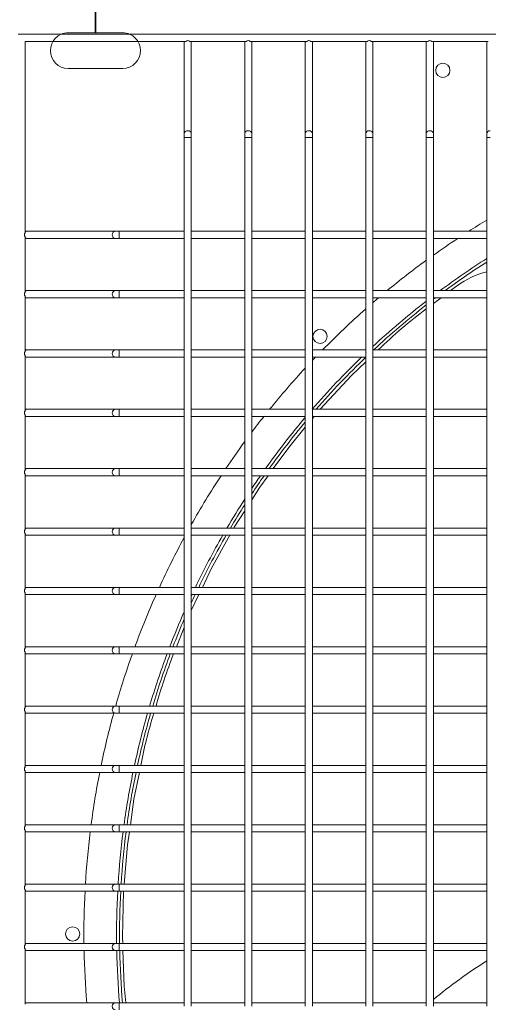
# Model space of a CAD drawing. Header units: millimetres. Extents: x 4 to 3534, y 14 to 98.
# Tile 15 of 161: x 17.1 to 17.298, y 56.733 to 57.147. Entities that reach past the tile are written whole.
import ezdxf

# ---------------------------------------------------------------- set-up
doc = ezdxf.new("R2010")
doc.units = ezdxf.units.MM
doc.header["$MEASUREMENT"] = 0
doc.layers.add('ARQ - EQUIPO CONDENSADORA', color=2, linetype='Continuous')
doc.layers.add('ARQ-TUBULAÇÃO GÁS FREON', color=5, linetype='Continuous', lineweight=35)

msp = doc.modelspace()

# ---------------------------------------------------------------- linework, layer by layer
at = {"layer": 'ARQ - EQUIPO CONDENSADORA', "color": 7, "linetype": 'Continuous', "lineweight": 15}
for p, q in [((17.85550517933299, 57.14125115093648), (17.09950517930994, 57.14125115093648)), ((17.14360417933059, 57.14186315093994), (17.120604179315, 57.14186315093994)), ((17.14360417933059, 57.14186315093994), (17.120604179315, 57.14186315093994)), ((17.17015572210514, 57.13825115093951), (17.10250517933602, 57.13825115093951)), ((17.10250517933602, 57.13825115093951), (17.10250517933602, 57.05760060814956)), ((17.16950517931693, 57.13825115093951), (17.16950517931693, 57.13775115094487)), ((17.16950517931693, 57.13775115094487), (17.16950517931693, 57.09937812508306)), ((17.19565572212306, 57.13825115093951), (17.17185463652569, 57.13825115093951)), ((17.1725051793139, 57.13775115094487), (17.1725051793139, 57.13825115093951)), ((17.1725051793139, 57.09937812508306), (17.1725051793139, 57.13775115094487)), ((17.19500517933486, 57.13825115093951), (17.19500517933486, 57.13775115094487)), ((17.19500517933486, 57.13775115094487), (17.19500517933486, 57.09937812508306)), ((17.22115572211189, 57.13825115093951), (17.19735463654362, 57.13825115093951)), ((17.19800517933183, 57.13775115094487), (17.19800517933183, 57.13825115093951)), ((17.19800517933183, 57.09937812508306), (17.19800517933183, 57.13775115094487)), ((17.22050517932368, 57.13825115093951), (17.22050517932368, 57.13775115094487)), ((17.22050517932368, 57.13775115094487), (17.22050517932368, 57.09937812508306)), ((17.24665572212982, 57.13825115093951), (17.22285463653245, 57.13825115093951)), ((17.22350517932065, 57.13775115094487), (17.22350517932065, 57.13825115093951)), ((17.22350517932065, 57.09937812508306), (17.22350517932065, 57.13775115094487)), ((17.2460051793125, 57.13825115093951), (17.2460051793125, 57.13775115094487)), ((17.2460051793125, 57.13775115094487), (17.2460051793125, 57.09937812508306)), ((17.27215572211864, 57.13825115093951), (17.24835463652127, 57.13825115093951)), ((17.24900517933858, 57.13775115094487), (17.24900517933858, 57.13825115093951)), ((17.24900517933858, 57.09937812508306), (17.24900517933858, 57.13775115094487)), ((17.27150517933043, 57.13825115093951), (17.27150517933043, 57.13775115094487)), ((17.27150517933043, 57.13775115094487), (17.27150517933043, 57.09937812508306)), ((17.29765572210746, 57.13825115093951), (17.2738546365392, 57.13825115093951)), ((17.27450517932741, 57.13775115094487), (17.27450517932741, 57.13825115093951)), ((17.27450517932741, 57.09937812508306), (17.27450517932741, 57.13775115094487)), ((17.29700517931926, 57.13825115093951), (17.29700517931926, 57.13775115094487)), ((17.29700517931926, 57.13775115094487), (17.29700517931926, 57.09937812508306)), ((17.120604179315, 57.12686315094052), (17.14360417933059, 57.12686315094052)), ((17.16950517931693, 57.09937812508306), (17.16950517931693, 57.09770078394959)), ((17.16950517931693, 57.09770078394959), (17.16950517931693, 57.05675115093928)), ((17.17100517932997, 57.09770078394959), (17.16950517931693, 57.09770078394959)), ((17.1725051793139, 57.09770078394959), (17.17100517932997, 57.09770078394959)), ((17.1725051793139, 57.09770078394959), (17.1725051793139, 57.09937812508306)), ((17.1725051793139, 57.05675061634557), (17.1725051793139, 57.09770078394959)), ((17.19500517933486, 57.09937812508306), (17.19500517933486, 57.09770078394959)), ((17.19500517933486, 57.09770078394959), (17.19500517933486, 57.05675115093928)), ((17.19650517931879, 57.09770078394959), (17.19500517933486, 57.09770078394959)), ((17.19800517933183, 57.09770078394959), (17.19650517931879, 57.09770078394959)), ((17.19800517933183, 57.09770078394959), (17.19800517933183, 57.09937812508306)), ((17.19800517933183, 57.05675061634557), (17.19800517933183, 57.09770078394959)), ((17.22050517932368, 57.09937812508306), (17.22050517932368, 57.09770078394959)), ((17.22050517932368, 57.09770078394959), (17.22050517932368, 57.05675115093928)), ((17.22200517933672, 57.09770078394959), (17.22050517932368, 57.09770078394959)), ((17.22350517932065, 57.09770078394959), (17.22200517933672, 57.09770078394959)), ((17.22350517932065, 57.09770078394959), (17.22350517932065, 57.09937812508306)), ((17.22350517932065, 57.05675061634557), (17.22350517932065, 57.09770078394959)), ((17.2460051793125, 57.09937812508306), (17.2460051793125, 57.09770078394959)), ((17.2460051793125, 57.09770078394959), (17.2460051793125, 57.05675115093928)), ((17.24750517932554, 57.09770078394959), (17.2460051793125, 57.09770078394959)), ((17.24900517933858, 57.09770078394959), (17.24750517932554, 57.09770078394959)), ((17.24900517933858, 57.09770078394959), (17.24900517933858, 57.09937812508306)), ((17.24900517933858, 57.05675061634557), (17.24900517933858, 57.09770078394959)), ((17.27150517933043, 57.09937812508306), (17.27150517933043, 57.09770078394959)), ((17.27150517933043, 57.09770078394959), (17.27150517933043, 57.05675115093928)), ((17.27300517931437, 57.09770078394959), (17.27150517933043, 57.09770078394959)), ((17.27450517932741, 57.09770078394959), (17.27300517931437, 57.09770078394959)), ((17.27450517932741, 57.09770078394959), (17.27450517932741, 57.09937812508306)), ((17.27450517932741, 57.05675061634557), (17.27450517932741, 57.09770078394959)), ((17.29700517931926, 57.09937812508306), (17.29700517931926, 57.09770078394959)), ((17.29700517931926, 57.09770078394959), (17.29700517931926, 57.05675115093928)), ((17.2985051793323, 57.09770078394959), (17.29700517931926, 57.09770078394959)), ((17.10300517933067, 57.05825115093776), (17.10250517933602, 57.05825115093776)), ((17.14040409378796, 57.05825115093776), (17.10300517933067, 57.05825115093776)), ((17.14208143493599, 57.05825115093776), (17.14040409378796, 57.05825115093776)), ((17.16950517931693, 57.05825115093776), (17.14208143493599, 57.05825115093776)), ((17.14208143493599, 57.05525115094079), (17.14208143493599, 57.05825115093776)), ((17.19500517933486, 57.05825115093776), (17.1725051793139, 57.05825115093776)), ((17.22050517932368, 57.05825115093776), (17.19800517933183, 57.05825115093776)), ((17.2460051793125, 57.05825115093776), (17.22350517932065, 57.05825115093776)), ((17.27150517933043, 57.05825115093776), (17.24900517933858, 57.05825115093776)), ((17.29700517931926, 57.05825115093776), (17.27450517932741, 57.05825115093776)), ((17.10250517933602, 57.055901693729), (17.10250517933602, 57.03260060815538)), ((17.10250517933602, 57.05525115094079), (17.10300517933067, 57.05525115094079)), ((17.10300517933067, 57.05525115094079), (17.14040409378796, 57.05525115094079)), ((17.14040409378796, 57.05525115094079), (17.14208143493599, 57.05525115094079)), ((17.14208143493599, 57.05525115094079), (17.16950517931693, 57.05525115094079)), ((17.16950517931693, 57.05675115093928), (17.16950517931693, 57.0317511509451)), ((17.1725051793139, 57.03175061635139), (17.1725051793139, 57.05675061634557)), ((17.1725051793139, 57.05525115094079), (17.19500517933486, 57.05525115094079)), ((17.19500517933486, 57.05675115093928), (17.19500517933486, 57.0317511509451)), ((17.19800517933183, 57.03175061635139), (17.19800517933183, 57.05675061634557)), ((17.19800517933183, 57.05525115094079), (17.22050517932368, 57.05525115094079)), ((17.22050517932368, 57.05675115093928), (17.22050517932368, 57.0317511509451)), ((17.22350517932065, 57.03175061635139), (17.22350517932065, 57.05675061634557)), ((17.22350517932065, 57.05525115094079), (17.2460051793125, 57.05525115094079)), ((17.2460051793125, 57.05675115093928), (17.2460051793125, 57.0317511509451)), ((17.24900517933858, 57.03175061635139), (17.24900517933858, 57.05675061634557)), ((17.24900517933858, 57.05525115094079), (17.27150517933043, 57.05525115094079)), ((17.27150517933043, 57.05675115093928), (17.27150517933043, 57.0317511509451)), ((17.27450517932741, 57.03175061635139), (17.27450517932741, 57.05675061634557)), ((17.27450517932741, 57.05525115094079), (17.29700517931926, 57.05525115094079)), ((17.29700517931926, 57.05675115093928), (17.29700517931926, 57.0317511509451)), ((17.28460703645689, 57.03543505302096), (17.28171212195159, 57.03325115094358)), ((17.10300517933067, 57.03325115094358), (17.10250517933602, 57.03325115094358)), ((17.10250517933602, 57.03090169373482), (17.10250517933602, 57.00760060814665)), ((17.10250517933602, 57.03025115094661), (17.10300517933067, 57.03025115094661)), ((17.14040409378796, 57.03325115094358), (17.10300517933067, 57.03325115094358)), ((17.10300517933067, 57.03025115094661), (17.14040409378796, 57.03025115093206)), ((17.14208143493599, 57.03325115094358), (17.14040409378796, 57.03325115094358)), ((17.14040409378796, 57.03025115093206), (17.14208143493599, 57.03025115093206)), ((17.16950517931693, 57.03325115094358), (17.14208143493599, 57.03325115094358)), ((17.14208143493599, 57.03025115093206), (17.14208143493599, 57.03325115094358)), ((17.14208143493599, 57.03025115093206), (17.16950517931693, 57.03025115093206)), ((17.16950517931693, 57.0317511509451), (17.16950517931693, 57.00675115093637)), ((17.19500517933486, 57.03325115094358), (17.1725051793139, 57.03325115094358)), ((17.1725051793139, 57.00675061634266), (17.1725051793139, 57.03175061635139)), ((17.1725051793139, 57.03025115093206), (17.19500517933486, 57.03025115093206)), ((17.19500517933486, 57.0317511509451), (17.19500517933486, 57.00675115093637)), ((17.22050517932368, 57.03325115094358), (17.19800517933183, 57.03325115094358)), ((17.19800517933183, 57.00675061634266), (17.19800517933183, 57.03175061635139)), ((17.19800517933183, 57.03025115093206), (17.22050517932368, 57.03025115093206)), ((17.22050517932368, 57.0317511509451), (17.22050517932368, 57.00675115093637)), ((17.2460051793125, 57.03325115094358), (17.22350517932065, 57.03325115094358)), ((17.22350517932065, 57.00675061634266), (17.22350517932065, 57.03175061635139)), ((17.22350517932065, 57.03025115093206), (17.2460051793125, 57.03025115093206)), ((17.2460051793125, 57.0317511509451), (17.2460051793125, 57.00675115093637)), ((17.27150517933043, 57.03325115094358), (17.24900517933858, 57.03325115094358)), ((17.24900517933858, 57.00675061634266), (17.24900517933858, 57.03175061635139)), ((17.24900517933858, 57.03025115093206), (17.27150517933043, 57.03025115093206)), ((17.27150517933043, 57.0317511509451), (17.27150517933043, 57.00675115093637)), ((17.29700517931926, 57.03325115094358), (17.27450517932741, 57.03325115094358)), ((17.27450517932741, 57.00675061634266), (17.27450517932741, 57.03175061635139)), ((17.27450517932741, 57.03025115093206), (17.29700517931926, 57.03025115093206)), ((17.2777354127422, 57.03025115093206), (17.27450517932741, 57.02781428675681)), ((17.29700517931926, 57.0317511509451), (17.29700517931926, 57.00675115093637)), ((17.10300517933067, 57.00825115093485), (17.10250517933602, 57.00825115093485)), ((17.10250517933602, 57.00590169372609), (17.10250517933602, 56.98260060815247)), ((17.10250517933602, 57.00525115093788), (17.10300517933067, 57.00525115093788)), ((17.14040409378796, 57.00825115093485), (17.10300517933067, 57.00825115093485)), ((17.10300517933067, 57.00525115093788), (17.14040409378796, 57.00525115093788)), ((17.14208143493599, 57.00825115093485), (17.14040409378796, 57.00825115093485)), ((17.14040409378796, 57.00525115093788), (17.14208143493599, 57.00525115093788)), ((17.16950517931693, 57.00825115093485), (17.14208143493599, 57.00825115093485)), ((17.14208143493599, 57.00525115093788), (17.14208143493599, 57.00825115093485)), ((17.14208143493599, 57.00525115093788), (17.16950517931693, 57.00525115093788)), ((17.16950517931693, 57.00675115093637), (17.16950517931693, 56.98175115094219)), ((17.19500517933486, 57.00825115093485), (17.1725051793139, 57.00825115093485)), ((17.1725051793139, 56.98175061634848), (17.1725051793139, 57.00675061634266)), ((17.1725051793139, 57.00525115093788), (17.19500517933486, 57.00525115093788)), ((17.19500517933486, 57.00675115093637), (17.19500517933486, 56.98175115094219)), ((17.22050517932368, 57.00825115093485), (17.19800517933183, 57.00825115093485)), ((17.19800517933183, 56.98175061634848), (17.19800517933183, 57.00675061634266)), ((17.19800517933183, 57.00525115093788), (17.22050517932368, 57.00525115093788)), ((17.22050517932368, 57.00675115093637), (17.22050517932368, 56.98175115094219)), ((17.2460051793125, 57.00825115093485), (17.22350517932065, 57.00825115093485)), ((17.22350517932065, 56.98175061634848), (17.22350517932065, 57.00675061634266)), ((17.22350517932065, 57.00525115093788), (17.2460051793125, 57.00525115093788)), ((17.2460051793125, 57.00675115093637), (17.2460051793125, 56.98175115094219)), ((17.27150517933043, 57.00825115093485), (17.24900517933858, 57.00825115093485)), ((17.24900517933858, 56.98175061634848), (17.24900517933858, 57.00675061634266)), ((17.24900517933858, 57.00525115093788), (17.27150517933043, 57.00525115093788)), ((17.27150517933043, 57.00675115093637), (17.27150517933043, 56.98175115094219)), ((17.29700517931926, 57.00825115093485), (17.27450517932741, 57.00825115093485)), ((17.27450517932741, 56.98175061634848), (17.27450517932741, 57.00675061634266)), ((17.27450517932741, 57.00525115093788), (17.29700517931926, 57.00525115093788)), ((17.29700517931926, 57.00675115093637), (17.29700517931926, 56.98175115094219)), ((17.10300517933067, 56.98325115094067), (17.10250517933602, 56.98325115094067)), ((17.10250517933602, 56.98090169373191), (17.10250517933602, 56.95760060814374)), ((17.10250517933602, 56.9802511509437), (17.10300517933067, 56.9802511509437)), ((17.14040409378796, 56.98325115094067), (17.10300517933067, 56.98325115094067)), ((17.10300517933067, 56.9802511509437), (17.14040409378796, 56.9802511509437)), ((17.14208143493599, 56.98325115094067), (17.14040409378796, 56.98325115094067)), ((17.14040409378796, 56.9802511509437), (17.14208143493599, 56.9802511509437)), ((17.16950517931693, 56.98325115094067), (17.14208143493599, 56.98325115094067)), ((17.14208143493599, 56.9802511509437), (17.14208143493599, 56.98325115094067)), ((17.14208143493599, 56.9802511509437), (17.16950517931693, 56.9802511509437)), ((17.16950517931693, 56.98175115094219), (17.16950517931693, 56.95675115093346)), ((17.19500517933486, 56.98325115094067), (17.1725051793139, 56.98325115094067)), ((17.1725051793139, 56.95675061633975), (17.1725051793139, 56.98175061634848)), ((17.1725051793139, 56.9802511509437), (17.19500517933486, 56.9802511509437)), ((17.19500517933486, 56.98175115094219), (17.19500517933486, 56.95675115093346)), ((17.22050517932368, 56.98325115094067), (17.19800517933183, 56.98325115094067)), ((17.19800517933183, 56.95675061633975), (17.19800517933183, 56.98175061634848)), ((17.19800517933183, 56.9802511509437), (17.22050517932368, 56.9802511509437)), ((17.22050517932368, 56.98175115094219), (17.22050517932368, 56.95675115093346)), ((17.2460051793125, 56.98325115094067), (17.22350517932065, 56.98325115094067)), ((17.22350517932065, 56.95675061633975), (17.22350517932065, 56.98175061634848)), ((17.22350517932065, 56.9802511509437), (17.2460051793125, 56.9802511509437)), ((17.2242661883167, 56.9802511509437), (17.22350517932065, 56.97932773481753)), ((17.2460051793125, 56.98175115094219), (17.2460051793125, 56.95675115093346)), ((17.27150517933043, 56.98325115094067), (17.24900517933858, 56.98325115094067)), ((17.24900517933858, 56.95675061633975), (17.24900517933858, 56.98175061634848)), ((17.24900517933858, 56.9802511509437), (17.27150517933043, 56.9802511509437)), ((17.27150517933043, 56.98175115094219), (17.27150517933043, 56.95675115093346)), ((17.29700517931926, 56.98325115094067), (17.27450517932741, 56.98325115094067)), ((17.27450517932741, 56.95675061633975), (17.27450517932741, 56.98175061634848)), ((17.27450517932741, 56.9802511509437), (17.29700517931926, 56.9802511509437)), ((17.29700517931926, 56.98175115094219), (17.29700517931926, 56.95675115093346)), ((17.10300517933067, 56.95825115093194), (17.10250517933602, 56.95825115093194)), ((17.10250517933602, 56.95590169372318), (17.10250517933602, 56.93260060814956)), ((17.10250517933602, 56.95525115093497), (17.10300517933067, 56.95525115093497)), ((17.14040409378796, 56.95825115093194), (17.10300517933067, 56.95825115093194)), ((17.10300517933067, 56.95525115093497), (17.14040409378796, 56.95525115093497)), ((17.14208143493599, 56.95825115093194), (17.14040409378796, 56.95825115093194)), ((17.14040409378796, 56.95525115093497), (17.14208143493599, 56.95525115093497)), ((17.16950517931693, 56.95825115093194), (17.14208143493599, 56.95825115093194)), ((17.14208143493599, 56.95525115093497), (17.14208143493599, 56.95825115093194)), ((17.14208143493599, 56.95525115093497), (17.16950517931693, 56.95525115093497)), ((17.16950517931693, 56.95675115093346), (17.16950517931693, 56.93175115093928)), ((17.19500517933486, 56.95825115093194), (17.1725051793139, 56.95825115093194)), ((17.1725051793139, 56.93175061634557), (17.1725051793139, 56.95675061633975)), ((17.1725051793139, 56.95525115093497), (17.19500517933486, 56.95525115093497)), ((17.19500517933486, 56.95675115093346), (17.19500517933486, 56.93175115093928)), ((17.22050517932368, 56.95825115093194), (17.19800517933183, 56.95825115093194)), ((17.19800517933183, 56.93175061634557), (17.19800517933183, 56.95675061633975)), ((17.19800517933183, 56.95525115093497), (17.22050517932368, 56.95525115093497)), ((17.22050517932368, 56.95675115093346), (17.22050517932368, 56.93175115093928)), ((17.2460051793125, 56.95825115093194), (17.22350517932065, 56.95825115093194)), ((17.22350517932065, 56.93175061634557), (17.22350517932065, 56.95675061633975)), ((17.22350517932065, 56.95525115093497), (17.2460051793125, 56.95525115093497)), ((17.2460051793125, 56.95675115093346), (17.2460051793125, 56.93175115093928)), ((17.27150517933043, 56.95825115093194), (17.24900517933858, 56.95825115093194)), ((17.24900517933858, 56.93175061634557), (17.24900517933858, 56.95675061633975)), ((17.24900517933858, 56.95525115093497), (17.27150517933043, 56.95525115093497)), ((17.27150517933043, 56.95675115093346), (17.27150517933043, 56.93175115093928)), ((17.29700517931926, 56.95825115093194), (17.27450517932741, 56.95825115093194)), ((17.27450517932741, 56.93175061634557), (17.27450517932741, 56.95675061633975)), ((17.27450517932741, 56.95525115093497), (17.29700517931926, 56.95525115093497)), ((17.29700517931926, 56.95675115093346), (17.29700517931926, 56.93175115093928)), ((17.10300517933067, 56.93325115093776), (17.10250517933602, 56.93325115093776)), ((17.10250517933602, 56.930901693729), (17.10250517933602, 56.90760060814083)), ((17.10250517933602, 56.93025115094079), (17.10300517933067, 56.93025115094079)), ((17.14040409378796, 56.93325115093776), (17.10300517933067, 56.93325115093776)), ((17.10300517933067, 56.93025115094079), (17.14040409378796, 56.93025115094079)), ((17.14208143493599, 56.93325115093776), (17.14040409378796, 56.93325115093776)), ((17.14040409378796, 56.93025115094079), (17.14208143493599, 56.93025115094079)), ((17.16950517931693, 56.93325115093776), (17.14208143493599, 56.93325115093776)), ((17.14208143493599, 56.93025115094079), (17.14208143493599, 56.93325115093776)), ((17.14208143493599, 56.93025115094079), (17.16950517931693, 56.93025115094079)), ((17.16950517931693, 56.93175115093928), (17.16950517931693, 56.90675115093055)), ((17.19500517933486, 56.93325115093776), (17.1725051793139, 56.93325115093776)), ((17.1725051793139, 56.90675061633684), (17.1725051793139, 56.93175061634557)), ((17.1725051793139, 56.93025115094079), (17.19500517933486, 56.93025115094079)), ((17.19500517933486, 56.93175115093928), (17.19500517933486, 56.90675115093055)), ((17.22050517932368, 56.93325115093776), (17.19800517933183, 56.93325115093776)), ((17.19800517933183, 56.90675061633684), (17.19800517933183, 56.93175061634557)), ((17.19800517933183, 56.93025115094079), (17.22050517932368, 56.93025115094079)), ((17.22050517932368, 56.93175115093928), (17.22050517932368, 56.90675115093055)), ((17.2460051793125, 56.93325115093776), (17.22350517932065, 56.93325115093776)), ((17.22350517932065, 56.90675061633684), (17.22350517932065, 56.93175061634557)), ((17.22350517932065, 56.93025115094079), (17.2460051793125, 56.93025115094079)), ((17.2460051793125, 56.93175115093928), (17.2460051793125, 56.90675115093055)), ((17.27150517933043, 56.93325115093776), (17.24900517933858, 56.93325115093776)), ((17.24900517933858, 56.90675061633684), (17.24900517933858, 56.93175061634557)), ((17.24900517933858, 56.93025115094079), (17.27150517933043, 56.93025115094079)), ((17.27150517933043, 56.93175115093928), (17.27150517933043, 56.90675115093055)), ((17.29700517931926, 56.93325115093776), (17.27450517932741, 56.93325115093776)), ((17.27450517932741, 56.90675061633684), (17.27450517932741, 56.93175061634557)), ((17.27450517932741, 56.93025115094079), (17.29700517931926, 56.93025115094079)), ((17.29700517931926, 56.93175115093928), (17.29700517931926, 56.90675115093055)), ((17.10300517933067, 56.90825115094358), (17.10250517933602, 56.90825115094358)), ((17.10250517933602, 56.90590169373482), (17.10250517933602, 56.88260060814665)), ((17.10250517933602, 56.90525115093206), (17.10300517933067, 56.90525115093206)), ((17.14040409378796, 56.90825115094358), (17.10300517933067, 56.90825115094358)), ((17.10300517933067, 56.90525115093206), (17.14040409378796, 56.90525115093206)), ((17.14208143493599, 56.90825115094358), (17.14040409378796, 56.90825115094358)), ((17.14040409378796, 56.90525115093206), (17.14208143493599, 56.90525115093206)), ((17.16950517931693, 56.90825115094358), (17.14208143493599, 56.90825115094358)), ((17.14208143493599, 56.90525115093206), (17.14208143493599, 56.90825115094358)), ((17.14208143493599, 56.90525115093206), (17.16950517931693, 56.90525115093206)), ((17.16950517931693, 56.90675115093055), (17.16950517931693, 56.88175115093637)), ((17.19500517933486, 56.90825115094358), (17.1725051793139, 56.90825115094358)), ((17.1725051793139, 56.88175061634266), (17.1725051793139, 56.90675061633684)), ((17.1725051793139, 56.90525115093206), (17.19500517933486, 56.90525115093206)), ((17.175722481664, 56.90525115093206), (17.1725051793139, 56.89853539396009)), ((17.19500517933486, 56.90675115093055), (17.19500517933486, 56.88175115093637)), ((17.22050517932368, 56.90825115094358), (17.19800517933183, 56.90825115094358)), ((17.19800517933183, 56.88175061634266), (17.19800517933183, 56.90675061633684)), ((17.19800517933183, 56.90525115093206), (17.22050517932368, 56.90525115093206)), ((17.22050517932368, 56.90675115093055), (17.22050517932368, 56.88175115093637)), ((17.2460051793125, 56.90825115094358), (17.22350517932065, 56.90825115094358)), ((17.22350517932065, 56.88175061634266), (17.22350517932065, 56.90675061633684)), ((17.22350517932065, 56.90525115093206), (17.2460051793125, 56.90525115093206)), ((17.2460051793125, 56.90675115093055), (17.2460051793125, 56.88175115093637)), ((17.27150517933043, 56.90825115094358), (17.24900517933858, 56.90825115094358)), ((17.24900517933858, 56.88175061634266), (17.24900517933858, 56.90675061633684)), ((17.24900517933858, 56.90525115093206), (17.27150517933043, 56.90525115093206)), ((17.27150517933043, 56.90675115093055), (17.27150517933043, 56.88175115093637)), ((17.29700517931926, 56.90825115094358), (17.27450517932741, 56.90825115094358)), ((17.27450517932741, 56.88175061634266), (17.27450517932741, 56.90675061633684)), ((17.27450517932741, 56.90525115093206), (17.29700517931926, 56.90525115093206)), ((17.29700517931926, 56.90675115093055), (17.29700517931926, 56.88175115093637)), ((17.16950517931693, 56.89129977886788), (17.16622939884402, 56.88325115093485)), ((17.10300517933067, 56.88325115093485), (17.10250517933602, 56.88325115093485)), ((17.10250517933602, 56.88090169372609), (17.10250517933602, 56.85760060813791)), ((17.10250517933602, 56.88025115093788), (17.10300517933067, 56.88025115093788)), ((17.14040409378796, 56.88325115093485), (17.10300517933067, 56.88325115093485)), ((17.10300517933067, 56.88025115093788), (17.14040409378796, 56.88025115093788)), ((17.14208143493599, 56.88325115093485), (17.14040409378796, 56.88325115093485)), ((17.14040409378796, 56.88025115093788), (17.14208143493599, 56.88025115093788)), ((17.16950517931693, 56.88325115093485), (17.14208143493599, 56.88325115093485)), ((17.14208143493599, 56.88025115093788), (17.14208143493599, 56.88325115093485)), ((17.14208143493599, 56.88025115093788), (17.16950517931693, 56.88025115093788)), ((17.16950517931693, 56.88175115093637), (17.16950517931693, 56.85675115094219)), ((17.19500517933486, 56.88325115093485), (17.1725051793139, 56.88325115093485)), ((17.1725051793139, 56.85675061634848), (17.1725051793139, 56.88175061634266)), ((17.1725051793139, 56.88025115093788), (17.19500517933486, 56.88025115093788)), ((17.19500517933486, 56.88175115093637), (17.19500517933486, 56.85675115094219)), ((17.22050517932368, 56.88325115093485), (17.19800517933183, 56.88325115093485)), ((17.19800517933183, 56.85675061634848), (17.19800517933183, 56.88175061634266)), ((17.19800517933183, 56.88025115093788), (17.22050517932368, 56.88025115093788)), ((17.22050517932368, 56.88175115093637), (17.22050517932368, 56.85675115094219)), ((17.2460051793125, 56.88325115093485), (17.22350517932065, 56.88325115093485)), ((17.22350517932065, 56.85675061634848), (17.22350517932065, 56.88175061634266)), ((17.22350517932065, 56.88025115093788), (17.2460051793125, 56.88025115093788)), ((17.2460051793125, 56.88175115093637), (17.2460051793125, 56.85675115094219)), ((17.27150517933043, 56.88325115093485), (17.24900517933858, 56.88325115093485)), ((17.24900517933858, 56.85675061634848), (17.24900517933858, 56.88175061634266)), ((17.24900517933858, 56.88025115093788), (17.27150517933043, 56.88025115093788)), ((17.27150517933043, 56.88175115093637), (17.27150517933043, 56.85675115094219)), ((17.29700517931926, 56.88325115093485), (17.27450517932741, 56.88325115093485)), ((17.27450517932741, 56.85675061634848), (17.27450517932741, 56.88175061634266)), ((17.27450517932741, 56.88025115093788), (17.29700517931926, 56.88025115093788)), ((17.29700517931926, 56.88175115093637), (17.29700517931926, 56.85675115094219)), ((17.10300517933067, 56.85825115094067), (17.10250517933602, 56.85825115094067)), ((17.10250517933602, 56.85590169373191), (17.10250517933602, 56.83260060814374)), ((17.10250517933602, 56.85525115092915), (17.10300517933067, 56.85525115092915)), ((17.14040409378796, 56.85825115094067), (17.10300517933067, 56.85825115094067)), ((17.10300517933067, 56.85525115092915), (17.14040409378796, 56.85525115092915)), ((17.14208143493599, 56.85825115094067), (17.14040409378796, 56.85825115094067)), ((17.14040409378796, 56.85525115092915), (17.14208143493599, 56.85525115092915)), ((17.16950517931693, 56.85825115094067), (17.14208143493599, 56.85825115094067)), ((17.14208143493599, 56.85525115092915), (17.14208143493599, 56.85825115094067)), ((17.14208143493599, 56.85525115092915), (17.16950517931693, 56.85525115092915)), ((17.16950517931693, 56.85675115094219), (17.16950517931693, 56.83175115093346)), ((17.19500517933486, 56.85825115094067), (17.1725051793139, 56.85825115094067)), ((17.1725051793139, 56.83175061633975), (17.1725051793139, 56.85675061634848)), ((17.1725051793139, 56.85525115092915), (17.19500517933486, 56.85525115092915)), ((17.19500517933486, 56.85675115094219), (17.19500517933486, 56.83175115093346)), ((17.22050517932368, 56.85825115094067), (17.19800517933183, 56.85825115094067)), ((17.19800517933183, 56.83175061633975), (17.19800517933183, 56.85675061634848)), ((17.19800517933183, 56.85525115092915), (17.22050517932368, 56.85525115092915)), ((17.22050517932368, 56.85675115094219), (17.22050517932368, 56.83175115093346)), ((17.2460051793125, 56.85825115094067), (17.22350517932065, 56.85825115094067)), ((17.22350517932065, 56.83175061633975), (17.22350517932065, 56.85675061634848)), ((17.22350517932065, 56.85525115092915), (17.2460051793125, 56.85525115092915)), ((17.2460051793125, 56.85675115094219), (17.2460051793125, 56.83175115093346)), ((17.27150517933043, 56.85825115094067), (17.24900517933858, 56.85825115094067)), ((17.24900517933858, 56.83175061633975), (17.24900517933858, 56.85675061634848)), ((17.24900517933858, 56.85525115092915), (17.27150517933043, 56.85525115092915)), ((17.27150517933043, 56.85675115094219), (17.27150517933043, 56.83175115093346)), ((17.29700517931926, 56.85825115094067), (17.27450517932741, 56.85825115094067)), ((17.27450517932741, 56.83175061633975), (17.27450517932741, 56.85675061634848)), ((17.27450517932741, 56.85525115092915), (17.29700517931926, 56.85525115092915)), ((17.29700517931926, 56.85675115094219), (17.29700517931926, 56.83175115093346)), ((17.10300517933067, 56.83325115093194), (17.10250517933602, 56.83325115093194)), ((17.10250517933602, 56.83090169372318), (17.10250517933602, 56.80760060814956)), ((17.10250517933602, 56.83025115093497), (17.10300517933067, 56.83025115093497)), ((17.14040409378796, 56.83325115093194), (17.10300517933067, 56.83325115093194)), ((17.10300517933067, 56.83025115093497), (17.14040409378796, 56.83025115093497)), ((17.14208143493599, 56.83325115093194), (17.14040409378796, 56.83325115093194)), ((17.14040409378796, 56.83025115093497), (17.14208143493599, 56.83025115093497)), ((17.16950517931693, 56.83325115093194), (17.14208143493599, 56.83325115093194)), ((17.14208143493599, 56.83025115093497), (17.14208143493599, 56.83325115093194)), ((17.14208143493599, 56.83025115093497), (17.16950517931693, 56.83025115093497)), ((17.16950517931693, 56.83175115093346), (17.16950517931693, 56.80675115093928)), ((17.19500517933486, 56.83325115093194), (17.1725051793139, 56.83325115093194)), ((17.1725051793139, 56.80675061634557), (17.1725051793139, 56.83175061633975)), ((17.1725051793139, 56.83025115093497), (17.19500517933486, 56.83025115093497)), ((17.19500517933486, 56.83175115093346), (17.19500517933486, 56.80675115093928)), ((17.22050517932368, 56.83325115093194), (17.19800517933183, 56.83325115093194)), ((17.19800517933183, 56.80675061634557), (17.19800517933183, 56.83175061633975)), ((17.19800517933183, 56.83025115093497), (17.22050517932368, 56.83025115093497)), ((17.22050517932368, 56.83175115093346), (17.22050517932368, 56.80675115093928)), ((17.2460051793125, 56.83325115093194), (17.22350517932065, 56.83325115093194)), ((17.22350517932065, 56.80675061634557), (17.22350517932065, 56.83175061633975)), ((17.22350517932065, 56.83025115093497), (17.2460051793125, 56.83025115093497)), ((17.2460051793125, 56.83175115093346), (17.2460051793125, 56.80675115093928)), ((17.27150517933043, 56.83325115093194), (17.24900517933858, 56.83325115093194)), ((17.24900517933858, 56.80675061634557), (17.24900517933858, 56.83175061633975)), ((17.24900517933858, 56.83025115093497), (17.27150517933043, 56.83025115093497)), ((17.27150517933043, 56.83175115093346), (17.27150517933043, 56.80675115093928)), ((17.29700517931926, 56.83325115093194), (17.27450517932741, 56.83325115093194)), ((17.27450517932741, 56.80675061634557), (17.27450517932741, 56.83175061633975)), ((17.27450517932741, 56.83025115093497), (17.29700517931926, 56.83025115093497)), ((17.29700517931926, 56.83175115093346), (17.29700517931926, 56.80675115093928)), ((17.10300517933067, 56.80825115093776), (17.10250517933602, 56.80825115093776)), ((17.10250517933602, 56.805901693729), (17.10250517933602, 56.78260060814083)), ((17.10250517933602, 56.80525115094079), (17.10300517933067, 56.80525115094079)), ((17.14040409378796, 56.80825115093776), (17.10300517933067, 56.80825115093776)), ((17.10300517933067, 56.80525115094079), (17.14040409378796, 56.80525115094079)), ((17.14208143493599, 56.80825115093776), (17.14040409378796, 56.80825115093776)), ((17.14040409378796, 56.80525115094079), (17.14208143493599, 56.80525115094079)), ((17.16950517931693, 56.80825115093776), (17.14208143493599, 56.80825115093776)), ((17.14208143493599, 56.80525115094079), (17.14208143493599, 56.80825115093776)), ((17.14208143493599, 56.80525115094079), (17.16950517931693, 56.80525115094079)), ((17.16950517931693, 56.80675115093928), (17.16950517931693, 56.78175115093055)), ((17.19500517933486, 56.80825115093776), (17.1725051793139, 56.80825115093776)), ((17.1725051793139, 56.78175061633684), (17.1725051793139, 56.80675061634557)), ((17.1725051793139, 56.80525115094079), (17.19500517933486, 56.80525115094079)), ((17.19500517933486, 56.80675115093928), (17.19500517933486, 56.78175115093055)), ((17.22050517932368, 56.80825115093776), (17.19800517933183, 56.80825115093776)), ((17.19800517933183, 56.78175061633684), (17.19800517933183, 56.80675061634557)), ((17.19800517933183, 56.80525115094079), (17.22050517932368, 56.80525115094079)), ((17.22050517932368, 56.80675115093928), (17.22050517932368, 56.78175115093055)), ((17.2460051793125, 56.80825115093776), (17.22350517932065, 56.80825115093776)), ((17.22350517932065, 56.78175061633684), (17.22350517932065, 56.80675061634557)), ((17.22350517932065, 56.80525115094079), (17.2460051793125, 56.80525115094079)), ((17.2460051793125, 56.80675115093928), (17.2460051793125, 56.78175115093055)), ((17.27150517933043, 56.80825115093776), (17.24900517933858, 56.80825115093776)), ((17.24900517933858, 56.78175061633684), (17.24900517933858, 56.80675061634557)), ((17.24900517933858, 56.80525115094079), (17.27150517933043, 56.80525115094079)), ((17.27150517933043, 56.80675115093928), (17.27150517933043, 56.78175115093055)), ((17.29700517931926, 56.80825115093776), (17.27450517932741, 56.80825115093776)), ((17.27450517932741, 56.78175061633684), (17.27450517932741, 56.80675061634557)), ((17.27450517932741, 56.80525115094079), (17.29700517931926, 56.80525115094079)), ((17.29700517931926, 56.80675115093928), (17.29700517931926, 56.78175115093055)), ((17.10300517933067, 56.78325115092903), (17.10250517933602, 56.78325115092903)), ((17.10250517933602, 56.78090169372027), (17.10250517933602, 56.75760060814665)), ((17.14040409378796, 56.78325115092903), (17.10300517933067, 56.78325115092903)), ((17.14208143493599, 56.78325115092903), (17.14040409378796, 56.78325115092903)), ((17.16950517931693, 56.78325115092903), (17.14208143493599, 56.78325115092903)), ((17.14208143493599, 56.78025115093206), (17.14208143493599, 56.78325115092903)), ((17.16950517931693, 56.78175115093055), (17.16950517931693, 56.75675115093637)), ((17.19500517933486, 56.78325115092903), (17.1725051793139, 56.78325115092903)), ((17.1725051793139, 56.75675061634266), (17.1725051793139, 56.78175061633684)), ((17.19500517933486, 56.78175115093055), (17.19500517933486, 56.75675115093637)), ((17.22050517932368, 56.78325115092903), (17.19800517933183, 56.78325115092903)), ((17.19800517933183, 56.75675061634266), (17.19800517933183, 56.78175061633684)), ((17.22050517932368, 56.78175115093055), (17.22050517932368, 56.75675115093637)), ((17.2460051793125, 56.78325115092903), (17.22350517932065, 56.78325115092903)), ((17.22350517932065, 56.75675061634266), (17.22350517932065, 56.78175061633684)), ((17.2460051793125, 56.78175115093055), (17.2460051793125, 56.75675115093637)), ((17.27150517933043, 56.78325115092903), (17.24900517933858, 56.78325115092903)), ((17.24900517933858, 56.75675061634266), (17.24900517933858, 56.78175061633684)), ((17.27150517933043, 56.78175115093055), (17.27150517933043, 56.75675115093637)), ((17.29700517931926, 56.78325115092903), (17.27450517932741, 56.78325115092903)), ((17.27450517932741, 56.75675061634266), (17.27450517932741, 56.78175061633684)), ((17.29700517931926, 56.78175115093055), (17.29700517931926, 56.75675115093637)), ((17.10250517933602, 56.78025115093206), (17.10300517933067, 56.78025115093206)), ((17.10300517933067, 56.78025115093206), (17.14040409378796, 56.78025115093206)), ((17.14040409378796, 56.78025115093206), (17.14208143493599, 56.78025115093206)), ((17.14208143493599, 56.78025115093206), (17.16950517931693, 56.78025115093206)), ((17.1725051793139, 56.78025115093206), (17.19500517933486, 56.78025115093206)), ((17.19800517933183, 56.78025115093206), (17.22050517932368, 56.78025115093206)), ((17.22350517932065, 56.78025115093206), (17.2460051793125, 56.78025115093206)), ((17.24900517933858, 56.78025115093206), (17.27150517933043, 56.78025115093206)), ((17.27450517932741, 56.78025115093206), (17.29700517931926, 56.78025115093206)), ((17.10300517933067, 56.75825115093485), (17.10250517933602, 56.75825115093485)), ((17.10250517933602, 56.75590169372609), (17.10250517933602, 56.73260060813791)), ((17.14040409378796, 56.75825115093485), (17.10300517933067, 56.75825115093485)), ((17.14208143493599, 56.75825115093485), (17.14040409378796, 56.75825115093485)), ((17.16950517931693, 56.75825115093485), (17.14208143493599, 56.75825115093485)), ((17.14208143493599, 56.75525115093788), (17.14208143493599, 56.75825115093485)), ((17.16950517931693, 56.75675115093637), (17.16950517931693, 56.73175115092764)), ((17.19500517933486, 56.75825115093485), (17.1725051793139, 56.75825115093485)), ((17.1725051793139, 56.73175061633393), (17.1725051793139, 56.75675061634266)), ((17.19500517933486, 56.75675115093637), (17.19500517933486, 56.73175115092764)), ((17.22050517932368, 56.75825115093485), (17.19800517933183, 56.75825115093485)), ((17.19800517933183, 56.73175061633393), (17.19800517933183, 56.75675061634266)), ((17.22050517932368, 56.75675115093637), (17.22050517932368, 56.73175115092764)), ((17.2460051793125, 56.75825115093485), (17.22350517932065, 56.75825115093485)), ((17.22350517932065, 56.73175061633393), (17.22350517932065, 56.75675061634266)), ((17.2460051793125, 56.75675115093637), (17.2460051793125, 56.73175115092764)), ((17.27150517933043, 56.75825115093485), (17.24900517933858, 56.75825115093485)), ((17.24900517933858, 56.73175061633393), (17.24900517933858, 56.75675061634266)), ((17.27150517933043, 56.75675115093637), (17.27150517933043, 56.73175115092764)), ((17.29700517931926, 56.75825115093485), (17.27450517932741, 56.75825115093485)), ((17.27450517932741, 56.73175061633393), (17.27450517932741, 56.75675061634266)), ((17.29700517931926, 56.75675115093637), (17.29700517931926, 56.73175115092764)), ((17.10250517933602, 56.75525115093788), (17.10300517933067, 56.75525115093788)), ((17.10300517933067, 56.75525115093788), (17.14040409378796, 56.75525115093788)), ((17.14040409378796, 56.75525115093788), (17.14208143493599, 56.75525115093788)), ((17.14208143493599, 56.75525115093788), (17.16950517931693, 56.75525115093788)), ((17.1725051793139, 56.75525115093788), (17.19500517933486, 56.75525115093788)), ((17.19800517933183, 56.75525115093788), (17.22050517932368, 56.75525115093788)), ((17.22350517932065, 56.75525115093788), (17.2460051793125, 56.75525115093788)), ((17.24900517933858, 56.75525115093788), (17.27150517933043, 56.75525115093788)), ((17.27450517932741, 56.75525115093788), (17.29700517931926, 56.75525115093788)), ((17.10300517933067, 56.73325115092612), (17.10250517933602, 56.73325115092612)), ((17.14040409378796, 56.73325115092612), (17.10300517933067, 56.73325115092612)), ((17.14208143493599, 56.73325115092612), (17.14040409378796, 56.73325115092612)), ((17.16950517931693, 56.73325115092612), (17.14208143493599, 56.73325115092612)), ((17.14208143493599, 56.73025115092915), (17.14208143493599, 56.73325115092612)), ((17.19500517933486, 56.73325115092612), (17.1725051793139, 56.73325115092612)), ((17.22050517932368, 56.73325115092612), (17.19800517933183, 56.73325115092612)), ((17.2460051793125, 56.73325115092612), (17.22350517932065, 56.73325115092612)), ((17.27150517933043, 56.73325115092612), (17.24900517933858, 56.73325115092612)), ((17.29700517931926, 56.73325115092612), (17.27450517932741, 56.73325115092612))]:
    msp.add_line(p, q, dxfattribs=at)
for points in [[(17.17100517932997, 57.10063613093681), (17.17043115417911, 57.10054037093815), (17.16994451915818, 57.10026766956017), (17.16961936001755, 57.09985954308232), (17.16950517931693, 57.09937812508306)], [(17.1725051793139, 57.09937812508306), (17.17239099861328, 57.09985954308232), (17.17206583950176, 57.10026766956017), (17.17157920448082, 57.10054037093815), (17.17100517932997, 57.10063613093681)], [(17.19650517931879, 57.10063613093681), (17.19593115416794, 57.10054037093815), (17.195444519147, 57.10026766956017), (17.19511936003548, 57.09985954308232), (17.19500517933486, 57.09937812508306)], [(17.19800517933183, 57.09937812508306), (17.19789099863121, 57.09985954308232), (17.19756583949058, 57.10026766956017), (17.19707920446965, 57.10054037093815), (17.19650517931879, 57.10063613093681)], [(17.22200517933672, 57.10063613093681), (17.22143115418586, 57.10054037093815), (17.22094451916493, 57.10026766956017), (17.2206193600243, 57.09985954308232), (17.22050517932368, 57.09937812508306)], [(17.22350517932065, 57.09937812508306), (17.22339099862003, 57.09985954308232), (17.22306583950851, 57.10026766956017), (17.22257920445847, 57.10054037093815), (17.22200517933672, 57.10063613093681)], [(17.24750517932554, 57.10063613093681), (17.24693115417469, 57.10054037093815), (17.24644451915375, 57.10026766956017), (17.24611936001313, 57.09985954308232), (17.2460051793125, 57.09937812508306)], [(17.24900517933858, 57.09937812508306), (17.24889099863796, 57.09985954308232), (17.24856583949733, 57.10026766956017), (17.2480792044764, 57.10054037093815), (17.24750517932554, 57.10063613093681)], [(17.27300517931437, 57.10063613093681), (17.27243115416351, 57.10054037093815), (17.27194451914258, 57.10026766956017), (17.27161936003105, 57.09985954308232), (17.27150517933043, 57.09937812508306)], [(17.27450517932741, 57.09937812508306), (17.27439099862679, 57.09985954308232), (17.27406583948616, 57.10026766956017), (17.27357920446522, 57.10054037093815), (17.27300517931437, 57.10063613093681)], [(17.2985051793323, 57.10063613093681), (17.29793115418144, 57.10054037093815), (17.29744451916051, 57.10026766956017), (17.29711936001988, 57.09985954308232), (17.29700517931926, 57.09937812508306)], [(17.14040409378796, 57.05525115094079), (17.13992267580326, 57.05536533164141), (17.13951454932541, 57.05569049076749), (17.13924184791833, 57.05617712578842), (17.13914608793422, 57.05675115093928), (17.13924184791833, 57.05732517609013), (17.13951454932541, 57.05781181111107), (17.13992267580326, 57.05813697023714), (17.14040409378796, 57.05825115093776)], [(17.14040409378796, 57.03025115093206), (17.13992267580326, 57.03036533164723), (17.13951454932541, 57.03069049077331), (17.13924184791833, 57.03117712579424), (17.13914608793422, 57.0317511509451), (17.13924184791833, 57.0323251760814), (17.13951454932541, 57.03281181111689), (17.13992267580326, 57.03313697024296), (17.14040409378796, 57.03325115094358)], [(17.14040409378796, 57.00525115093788), (17.13992267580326, 57.0053653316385), (17.13951454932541, 57.00569049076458), (17.13924184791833, 57.00617712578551), (17.13914608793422, 57.00675115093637), (17.13924184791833, 57.00732517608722), (17.13951454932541, 57.00781181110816), (17.13992267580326, 57.00813697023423), (17.14040409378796, 57.00825115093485)], [(17.2460051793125, 57.00323846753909), (17.23997394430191, 56.99747189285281), (17.2267444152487, 56.98325115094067)], [(17.14040409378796, 56.9802511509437), (17.13992267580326, 56.98036533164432), (17.13951454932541, 56.9806904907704), (17.13924184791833, 56.98117712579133), (17.13914608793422, 56.98175115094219), (17.13924184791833, 56.98232517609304), (17.13951454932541, 56.98281181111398), (17.13992267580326, 56.98313697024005), (17.14040409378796, 56.98325115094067)], [(17.22050517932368, 56.97568750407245), (17.21353011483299, 56.96722388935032), (17.20702383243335, 56.95825115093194)], [(17.14040409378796, 56.95525115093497), (17.13992267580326, 56.95536533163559), (17.13951454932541, 56.95569049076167), (17.13924184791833, 56.9561771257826), (17.13914608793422, 56.95675115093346), (17.13924184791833, 56.95732517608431), (17.13951454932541, 56.95781181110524), (17.13992267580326, 56.95813697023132), (17.14040409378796, 56.95825115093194)], [(17.20484848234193, 56.95525115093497), (17.20132173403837, 56.95038745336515), (17.19800517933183, 56.94517367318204)], [(17.19500517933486, 56.94045753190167), (17.19062834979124, 56.93357694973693), (17.19044740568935, 56.93325115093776)], [(17.14040409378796, 56.93025115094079), (17.13992267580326, 56.93036533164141), (17.13951454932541, 56.93069049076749), (17.13924184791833, 56.93117712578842), (17.13914608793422, 56.93175115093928), (17.13924184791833, 56.93232517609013), (17.13951454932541, 56.93281181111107), (17.13992267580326, 56.93313697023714), (17.14040409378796, 56.93325115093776)], [(17.18878124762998, 56.93025115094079), (17.1809067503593, 56.9160727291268), (17.17715968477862, 56.90825115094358)], [(17.14040409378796, 56.90525115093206), (17.13992267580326, 56.90536533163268), (17.13951454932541, 56.90569049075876), (17.13924184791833, 56.90617712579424), (17.13914608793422, 56.90675115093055), (17.13924184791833, 56.9073251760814), (17.13951454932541, 56.90781181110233), (17.13992267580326, 56.90813697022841), (17.14040409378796, 56.90825115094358)], [(17.14040409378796, 56.88025115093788), (17.13992267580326, 56.8803653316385), (17.13951454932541, 56.88069049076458), (17.13924184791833, 56.88117712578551), (17.13914608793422, 56.88175115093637), (17.13924184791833, 56.88232517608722), (17.13951454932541, 56.88281181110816), (17.13992267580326, 56.88313697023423), (17.14040409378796, 56.88325115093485)], [(17.14040409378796, 56.85525115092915), (17.13992267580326, 56.85536533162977), (17.13951454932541, 56.8556904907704), (17.13924184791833, 56.85617712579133), (17.13914608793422, 56.85675115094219), (17.13924184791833, 56.85732517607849), (17.13951454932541, 56.85781181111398), (17.13992267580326, 56.85813697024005), (17.14040409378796, 56.85825115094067)], [(17.14040409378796, 56.83025115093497), (17.13992267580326, 56.83036533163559), (17.13951454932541, 56.83069049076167), (17.13924184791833, 56.8311771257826), (17.13914608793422, 56.83175115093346), (17.13924184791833, 56.83232517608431), (17.13951454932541, 56.83281181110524), (17.13992267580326, 56.83313697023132), (17.14040409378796, 56.83325115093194)], [(17.1506154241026, 56.83025115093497), (17.14834743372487, 56.81900765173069), (17.1468170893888, 56.80825115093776)], [(17.14040409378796, 56.80525115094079), (17.13992267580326, 56.80536533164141), (17.13951454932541, 56.80569049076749), (17.13924184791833, 56.80617712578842), (17.13914608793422, 56.80675115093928), (17.13924184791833, 56.80732517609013), (17.13951454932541, 56.80781181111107), (17.13992267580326, 56.80813697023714), (17.14040409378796, 56.80825115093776)], [(17.14639027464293, 56.80525115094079), (17.14561636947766, 56.79981151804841), (17.14423772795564, 56.78325115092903)], [(17.14040409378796, 56.78025115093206), (17.13992267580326, 56.78036533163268), (17.13951454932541, 56.78069049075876), (17.13924184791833, 56.78117712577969), (17.13914608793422, 56.78175115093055), (17.13924184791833, 56.7823251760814), (17.13951454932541, 56.78281181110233), (17.13992267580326, 56.78313697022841), (17.14040409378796, 56.78325115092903)], [(17.14398813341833, 56.78025115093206), (17.14350693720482, 56.7608928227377), (17.14359943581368, 56.75825115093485)], [(17.14040409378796, 56.75525115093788), (17.13992267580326, 56.7553653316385), (17.13951454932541, 56.75569049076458), (17.13924184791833, 56.75617712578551), (17.13914608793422, 56.75675115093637), (17.13924184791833, 56.75732517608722), (17.13951454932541, 56.75781181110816), (17.13992267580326, 56.75813697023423), (17.14040409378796, 56.75825115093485)], [(17.1437044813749, 56.75525115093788), (17.14423154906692, 56.74019860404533), (17.14490654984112, 56.73325115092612)], [(17.14040409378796, 56.73025115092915), (17.13992267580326, 56.73036533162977), (17.13951454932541, 56.73069049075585), (17.13924184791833, 56.73117712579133), (17.13914608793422, 56.73175115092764), (17.13924184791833, 56.73232517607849), (17.13951454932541, 56.73281181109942), (17.13992267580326, 56.7331369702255), (17.14040409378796, 56.73325115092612)]]:
    msp.add_lwpolyline(points, dxfattribs=at)
for centre, radius in [((17.27850417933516, 57.1260501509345), 0.003000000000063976), ((17.2267741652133, 57.01398216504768), 0.003000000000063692), ((17.12250417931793, 56.76225215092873), 0.003000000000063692)]:
    msp.add_circle(centre, radius, dxfattribs=at)
for centre, radius, start, end in [((17.120604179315, 57.13436315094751), 0.007500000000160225, 90, 270), ((17.120604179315, 57.13436315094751), 0.007500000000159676, 90, 113.306717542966), ((17.14360417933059, 57.13436315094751), 0.007500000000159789, 66.69328245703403, 90), ((17.14360417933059, 57.13436315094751), 0.007500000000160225, 270, 90), ((17.17012906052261, 57.13770674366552), 0.0006254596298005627, 119.493503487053, 175.9286042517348), ((17.17100517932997, 57.13726094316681), 0.001304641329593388, 49.37510826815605, 130.6248917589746), ((17.17188129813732, 57.13770674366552), 0.0006254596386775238, 4.071394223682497, 60.50649591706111), ((17.19562906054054, 57.13770674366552), 0.00062545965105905, 119.4935048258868, 175.9286067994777), ((17.19650517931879, 57.13726094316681), 0.001304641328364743, 49.37510824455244, 130.6248918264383), ((17.19738129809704, 57.13770674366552), 0.0006254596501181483, 4.071393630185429, 60.50649525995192), ((17.22112906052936, 57.13770674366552), 0.0006254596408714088, 119.4935040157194, 175.9286035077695), ((17.22200517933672, 57.13726094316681), 0.001304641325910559, 49.37510805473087, 130.62489182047), ((17.22288129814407, 57.13770674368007), 0.0006254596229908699, 4.071393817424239, 60.50649671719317), ((17.24662906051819, 57.13770674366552), 0.000625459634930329, 119.4935039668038, 175.9286067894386), ((17.24750517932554, 57.13726094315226), 0.001304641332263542, 49.37510835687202, 130.6248916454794), ((17.24838129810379, 57.13770674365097), 0.0006254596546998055, 4.07139561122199, 60.50649517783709), ((17.27212906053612, 57.13770674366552), 0.0006254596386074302, 119.4935041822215, 175.9286070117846), ((17.27300517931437, 57.13726094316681), 0.001304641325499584, 49.37510812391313, 130.6248919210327), ((17.27388129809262, 57.13770674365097), 0.0006254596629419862, 4.07139755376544, 60.50649489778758), ((17.29762906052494, 57.13770674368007), 0.0006254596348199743, 119.4935040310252, 175.9286076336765), ((17.4785041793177, 56.76225215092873), 0.3512500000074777, 121.112701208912, 122.5734697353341), ((17.10304958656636, 57.05762726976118), 0.0006254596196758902, 94.07139157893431, 150.5064961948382), ((17.10349538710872, 57.05675115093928), 0.001304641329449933, 139.3751082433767, 220.6248917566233), ((17.10304958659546, 57.05587503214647), 0.0006254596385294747, 209.4935041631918, 265.9286072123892), ((17.4785041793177, 56.76225215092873), 0.3512500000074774, 123.4714385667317, 125.5054274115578), ((17.4785041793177, 56.76225215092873), 0.3512500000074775, 126.1088388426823, 129.5087529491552), ((17.4785041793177, 56.76225215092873), 0.3375000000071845, 122.5322889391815, 126.5863015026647), ((17.4785041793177, 56.76225215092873), 0.3362500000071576, 122.6682538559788, 126.2983838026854), ((17.30639411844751, 57.00488791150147), 0.03752072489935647, 104.4913249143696, 125.4975356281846), ((17.10349538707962, 57.0317511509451), 0.001304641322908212, 139.3751079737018, 220.6248920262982), ((17.10304958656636, 57.03262726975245), 0.0006254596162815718, 94.07139151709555, 150.5064965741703), ((17.10304958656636, 57.03087503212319), 0.0006254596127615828, 209.4935036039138, 265.9286088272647), ((17.4785041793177, 56.76225215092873), 0.3512500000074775, 130.2718087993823, 130.7967706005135), ((17.4785041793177, 56.76225215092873), 0.336250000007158, 127.1532425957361, 127.3504414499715), ((17.4785041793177, 56.76225215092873), 0.3512500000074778, 131.4463807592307, 135.5446658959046), ((17.4785041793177, 56.76225215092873), 0.3375000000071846, 127.8307019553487, 132.8434115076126), ((17.4785041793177, 56.76225215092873), 0.3362500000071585, 127.996287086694, 132.9796789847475), ((17.39149424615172, 56.86454078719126), 0.2008026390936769, 126.6944343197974, 134.3010728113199), ((17.10349538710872, 57.00675115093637), 0.0013046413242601, 139.3751080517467, 220.6248919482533), ((17.10304958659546, 57.00762726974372), 0.0006254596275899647, 94.07139228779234, 150.5064964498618), ((17.10304958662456, 57.00587503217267), 0.0006254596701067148, 209.4935053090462, 265.9286054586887), ((17.4785041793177, 56.76225215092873), 0.3375000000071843, 133.945764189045, 139.0946148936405), ((17.4785041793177, 56.76225215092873), 0.3512500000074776, 136.2262760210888, 136.5500835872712), ((17.4785041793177, 56.76225215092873), 0.3362500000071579, 133.7243382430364, 138.9098188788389), ((17.4785041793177, 56.76225215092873), 0.3512500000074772, 137.266395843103, 141.0104493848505), ((17.10349538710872, 56.98175115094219), 0.001304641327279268, 139.3751081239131, 220.6248918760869), ((17.10304958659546, 56.98262726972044), 0.0006254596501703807, 94.07139331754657, 150.5064951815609), ((17.10304958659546, 56.98087503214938), 0.0006254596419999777, 209.4935042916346, 265.9286070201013), ((17.4785041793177, 56.76225215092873), 0.3512500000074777, 141.6372806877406, 142.9941124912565), ((17.4785041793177, 56.76225215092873), 0.3375000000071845, 139.8573292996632, 144.4975492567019), ((17.4785041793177, 56.76225215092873), 0.336250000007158, 140.1105518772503, 144.3454631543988), ((17.4785041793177, 56.76225215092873), 0.351250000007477, 143.8149695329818, 146.0821081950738), ((17.10349538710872, 56.95675115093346), 0.001304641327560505, 139.3751081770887, 220.6248918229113), ((17.10304958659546, 56.95762726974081), 0.0006254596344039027, 94.07139252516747, 150.5064959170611), ((17.10304958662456, 56.95587503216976), 0.0006254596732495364, 209.493505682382, 265.928605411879), ((17.4785041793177, 56.76225215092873), 0.3512500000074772, 146.6697960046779, 150.5950655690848), ((17.4785041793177, 56.76225215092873), 0.3375000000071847, 145.1207447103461, 146.2127404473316), ((17.4785041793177, 56.76225215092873), 0.3362500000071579, 144.97213712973, 146.5323966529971), ((17.4785041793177, 56.76225215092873), 0.3375000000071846, 147.1398067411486, 149.558144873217), ((17.4785041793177, 56.76225215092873), 0.336250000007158, 147.4710337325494, 149.4328913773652), ((17.10349538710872, 56.93175115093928), 0.001304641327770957, 139.3751081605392, 220.6248918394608), ((17.10304958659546, 56.93262726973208), 0.0006254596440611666, 94.0713932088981, 150.5064958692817), ((17.10304958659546, 56.93087503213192), 0.0006254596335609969, 209.4935035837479, 265.9286072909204), ((17.4785041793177, 56.76225215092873), 0.3375000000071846, 150.1471081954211, 154.3679828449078), ((17.4785041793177, 56.76225215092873), 0.336250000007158, 150.0247882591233, 154.2657423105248), ((17.4785041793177, 56.76225215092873), 0.3512500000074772, 151.6076965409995, 155.4393957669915), ((17.10349538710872, 56.90675115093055), 0.001304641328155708, 139.3751081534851, 220.6248918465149), ((17.10304958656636, 56.90762726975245), 0.0006254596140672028, 94.0713911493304, 150.5064961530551), ((17.10304958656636, 56.90587503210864), 0.0006254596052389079, 209.4935025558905, 265.928608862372), ((17.4785041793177, 56.76225215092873), 0.3512500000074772, 155.976293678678, 159.8498742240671), ((17.4785041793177, 56.76225215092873), 0.3375000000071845, 154.9315477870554, 155.0482964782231), ((17.4785041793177, 56.76225215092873), 0.336250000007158, 154.8318757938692, 155.5100782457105), ((17.4785041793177, 56.76225215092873), 0.3375000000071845, 156.2843247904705, 158.9909408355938), ((17.4785041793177, 56.76225215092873), 0.3362500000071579, 156.7739497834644, 158.9091184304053), ((17.10349538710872, 56.88175115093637), 0.001304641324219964, 139.3751080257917, 220.6248919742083), ((17.10304958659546, 56.88262726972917), 0.0006254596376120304, 94.07139217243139, 150.5064947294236), ((17.10304958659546, 56.88087503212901), 0.0006254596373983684, 209.4935039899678, 265.9286072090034), ((17.4785041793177, 56.76225215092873), 0.3512500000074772, 160.3702780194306, 164.1388664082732), ((17.4785041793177, 56.76225215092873), 0.3375000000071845, 159.5355179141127, 163.4745338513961), ((17.4785041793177, 56.76225215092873), 0.3362500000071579, 159.4560120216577, 163.411328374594), ((17.39728779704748, 56.7901586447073), 0.2491392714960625, 158.8005860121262, 164.1386132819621), ((17.10349538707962, 56.85675115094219), 0.001304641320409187, 139.3751079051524, 220.6248920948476), ((17.10304958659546, 56.85762726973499), 0.0006254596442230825, 94.07139287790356, 150.5064951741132), ((17.10304958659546, 56.85587503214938), 0.0006254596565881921, 209.4935050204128, 265.9286063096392), ((17.4785041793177, 56.76225215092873), 0.3512500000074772, 164.6469607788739, 168.338317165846), ((17.4785041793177, 56.76225215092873), 0.3375000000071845, 164.0050522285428, 167.8561158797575), ((17.4785041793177, 56.76225215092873), 0.3362500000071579, 163.9439877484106, 167.8102789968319), ((17.340890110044, 56.7974314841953), 0.1930222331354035, 162.5694674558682, 169.3054731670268), ((17.10349538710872, 56.83175115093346), 0.001304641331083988, 139.3751082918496, 220.6248917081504), ((17.10304958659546, 56.83262726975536), 0.0006254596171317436, 94.07139182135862, 150.5064970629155), ((17.10304958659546, 56.8308750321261), 0.0006254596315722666, 209.493504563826, 265.928607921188), ((17.4785041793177, 56.76225215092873), 0.3512500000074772, 168.8375477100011, 172.4750446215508), ((17.4785041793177, 56.76225215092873), 0.3375000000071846, 168.3765679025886, 172.1665862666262), ((17.4785041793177, 56.76225215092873), 0.3362500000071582, 168.3327519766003, 172.1372819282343), ((17.10349538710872, 56.80675115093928), 0.001304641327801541, 139.3751081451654, 220.6248918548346), ((17.10304958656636, 56.80762726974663), 0.0006254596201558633, 94.07139143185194, 150.5064958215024), ((17.10304958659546, 56.80587503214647), 0.0006254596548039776, 209.4935049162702, 265.9286063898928), ((17.4785041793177, 56.76225215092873), 0.3512500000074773, 172.9683801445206, 176.5726066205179), ((17.4785041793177, 56.76225215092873), 0.3375000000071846, 172.6803692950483, 176.4327949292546), ((17.4785041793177, 56.76225215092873), 0.3362500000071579, 172.6530089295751, 176.4195166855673), ((17.10349538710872, 56.78175115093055), 0.001304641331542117, 139.3751082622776, 220.6248917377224), ((17.10304958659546, 56.7826272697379), 0.0006254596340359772, 94.07139227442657, 150.5064954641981), ((17.10304958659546, 56.78087503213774), 0.0006254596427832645, 209.4935039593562, 265.9286067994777), ((17.4785041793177, 56.76225215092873), 0.3512500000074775, 177.0627228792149, 180.6526558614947), ((17.4785041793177, 56.76225215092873), 0.3375000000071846, 176.9429445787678, 180.6792467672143), ((17.4785041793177, 56.76225215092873), 0.336250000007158, 176.9315692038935, 180.6817719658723), ((17.10349538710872, 56.75675115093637), 0.001304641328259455, 139.3751081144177, 220.6248918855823), ((17.10304958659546, 56.75762726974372), 0.0006254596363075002, 94.07139282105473, 150.5064962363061), ((17.10304958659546, 56.75587503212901), 0.0006254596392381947, 209.4935045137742, 265.9286073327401), ((17.4785041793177, 56.76225215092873), 0.3512500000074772, 181.142076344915, 184.7360245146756), ((17.4785041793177, 56.76225215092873), 0.3375000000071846, 181.1886119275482, 184.9294417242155), ((17.4785041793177, 56.76225215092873), 0.336250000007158, 181.1930311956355, 184.9478123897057), ((17.39783184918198, 56.58770125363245), 0.191786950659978, 121.7168784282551, 130.0188757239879), ((17.10304958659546, 56.73262726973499), 0.0006254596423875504, 94.07139275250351, 150.5064951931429)]:
    msp.add_arc(centre, radius, start, end, dxfattribs=at)
at = {"layer": 'ARQ-TUBULAÇÃO GÁS FREON', "color": 7}
msp.add_line((17.13210417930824, 57.14186315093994), (17.13210417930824, 57.50066224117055), dxfattribs=at)

doc.saveas('drawing.dxf')
